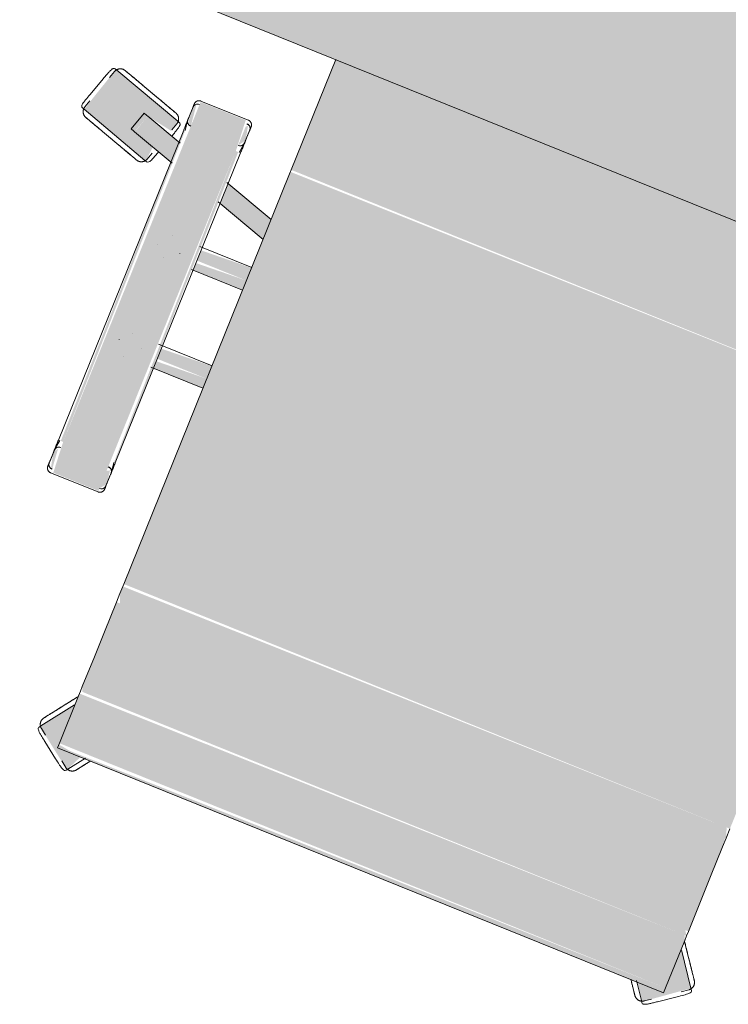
# Model space of a CAD drawing. Header units: millimetres. Extents: x -526411 to -400573, y 47353 to 130199.
# Tile 125 of 256: x -481827 to -481386, y 77448 to 78060. Entities that reach past the tile are written whole.
import ezdxf

# ---------------------------------------------------------------- set-up
doc = ezdxf.new("R2010")
doc.units = ezdxf.units.MM
doc.layers.add('I-FURN', color=30, linetype='Continuous', lineweight=18)

# ---------------------------------------------------------------- blocks, each defined once
blk = doc.blocks.new('80_KA_CE4_coupe werkplek 4P - 4 wp-2816206-3e Verdieping - Percelen telling LI')
at = {"layer": 'I-FURN'}
blk.add_hatch(color=122, dxfattribs=at).paths.add_polyline_path([(3402.58, -1702.36), (3402.58, -902.36), (1752.58, -902.36), (1752.58, -1702.36), (3321.77, -1702.36)], flags=0)
blk.add_line((1752.58, -1702.36), (3402.58, -1702.36), dxfattribs=at)
blk = doc.blocks.new('82_3B_bureaustoel - directie vierkant - 82_3B_bureaustoel - directie vierkant-V19-3e Verdieping - Percelen telling LI')
at = {"layer": 'I-FURN'}
for points in [[(203.2, 106.04), (203.2, 180), (-203.2, 180), (-203.2, 106.04), (-103.37, 106.04)], [(-239.51, 104), (-241, 124.06), (-271.26, 124.06), (-271.26, 104)], [(203.2, 103.38), (203.2, 106.04), (-203.2, 104.71), (-203.2, 103.38), (-102.3, 103.38)], [(-271.26, -104), (-273.51, 104), (-274.44, 102.72), (-272.85, -104), (-272.09, -104)], [(-239.51, -104), (-239.51, 104), (-271.26, 104), (-271.26, -104)], [(-236.34, -104), (-237.93, 104), (-239.51, 104), (-237.27, -104), (-236.45, -104)], [(203.2, -171.84), (203.2, 103.38), (-203.2, 103.38), (-203.2, -171.84), (202.56, -171.84)], [(-203.2, 34.13), (-203.2, 40.26), (-236.34, 38.62), (-236.34, 34.13), (-208.11, 34.13)], [(-203.2, 31.75), (-203.2, 34.13), (-236.34, 34.13), (-236.34, 31.75), (-207.15, 31.75)], [(-203.2, 25.62), (-203.2, 31.75), (-236.34, 30.11), (-236.34, 25.62), (-204.67, 25.62)], [(-203.2, -31.75), (-203.2, -25.62), (-236.34, -27.34), (-236.34, -31.75), (-214.43, -31.75)], [(-203.2, -34.13), (-203.2, -31.75), (-236.34, -31.75), (-236.34, -34.13), (-213.47, -34.13)], [(-203.2, -40.26), (-203.2, -34.13), (-236.34, -35.77), (-236.34, -40.26), (-210.99, -40.26)], [(-239.51, -124.06), (-239.51, -104), (-271.26, -104), (-269.77, -124.06), (-257.76, -124.06)], [(203.2, -178.18), (201.02, -171.84), (-203.2, -173.43), (-203.2, -178.18), (200.88, -178.18)], [(203.2, -183.93), (202.49, -178.18), (-203.2, -178.18), (-200.88, -183.93), (200.51, -183.93)], [(203.2, -203.86), (203.2, -183.93), (-203.2, -183.93), (-203.2, -203.86), (196.43, -203.86)], [(203.2, -220.63), (203.2, -203.86), (-203.2, -203.86), (-203.2, -220.63), (197.75, -220.63)], [(203.2, -240.7), (203.2, -220.63), (-203.2, -220.63), (-203.2, -240.7), (201.99, -240.7)], [(203.2, -243.71), (201.03, -240.7), (-203.2, -240.7), (-201.99, -243.71), (203.14, -243.71)], [(203.2, -246.88), (201.92, -243.71), (-203.2, -245.33), (-203.2, -246.88), (39.21, -246.88)], [(203.2, -278.66), (203.2, -246.88), (-203.2, -246.88), (-203.2, -278.66), (52.05, -278.66)], [(-192.68, -292.2), (-187.87, -281.78), (-203.2, -279.49), (-203.4, -252.95), (-218.36, -273.54), (-193.05, -291.93)], [(192.68, -292.2), (217.92, -272.94), (203.2, -253.16), (201.75, -281.78), (185.11, -281.78), (192.24, -291.6)], [(203.2, -281.78), (203.2, -278.66), (-203.2, -280.69), (-201.94, -281.78), (202.67, -281.78)]]:
    blk.add_hatch(color=122, dxfattribs=at).paths.add_polyline_path(points, flags=0)
h = blk.add_hatch(color=122, dxfattribs=at)
h.paths.add_polyline_path([(-289.02, 77.22), (-288.28, 86.99), (-301.93, 92.89), (-298.44, 103.65), (-281.45, 100.53), (-279.92, 107.64), (-327.63, 123.15), (-336.73, 92.72), (-289.73, 77.45)], flags=0)
h.paths.add_polyline_path([(-303.02, 91.78), (-305.1, 92.45), (-303.01, 91.82)], flags=0)
h = blk.add_hatch(color=122, dxfattribs=at)
h.paths.add_polyline_path([(-239.51, 107.78), (-236.34, 112.52), (-238.42, 121.35), (-239.51, 120.38), (-239.51, 110.35)], flags=0)
h.paths.add_polyline_path([(-271.26, 107.82), (-272.93, 120.82), (-274.44, 119.44), (-273.72, 110.07), (-271.56, 108.09)], flags=0)
h = blk.add_hatch(color=122, dxfattribs=at)
h.paths.add_polyline_path([(-203.2, 59.35), (-203.2, 72.7), (-236.34, 83.47), (-236.34, 70.11), (-220.58, 64.99)], flags=0)
h.paths.add_polyline_path([(-274.44, 82.49), (-274.44, 95.85), (-298.44, 103.65), (-302.18, 91.51), (-278.08, 83.68)], flags=0)
h = blk.add_hatch(color=122, dxfattribs=at)
h.paths.add_polyline_path([(-239.51, -122.36), (-236.34, -118.21), (-237.57, -109.56), (-239.51, -110.35), (-239.51, -120.38)], flags=0)
h.paths.add_polyline_path([(-271.26, -122.36), (-272.62, -109.06), (-274.44, -112.52), (-272.36, -121.35)], flags=0)
for p, q in [((-203.2, 106.04), (-203.2, 180)), ((-328.24, 123.34), (-326.92, 122.92)), ((-326.92, 122.92), (-279.92, 107.64)), ((-239.51, 124.72), (-271.26, 124.72)), ((-327.99, 121.59), (-329.46, 117.06)), ((-274.44, 119.44), (-274.44, 110.74)), ((-236.34, 110.7), (-236.34, 119.44)), ((-332.79, 114.81), (-336.71, 102.73)), ((-332.79, 114.81), (-336.71, 102.73)), ((-274.44, 111.4), (-274.44, 110.74)), ((-274.41, 110.32), (-273.43, 104)), ((-237.34, 104), (-236.37, 110.29)), ((-236.34, 110.7), (-236.34, 111.36)), ((-301.17, 104.53), (-305.1, 92.46)), ((-301.17, 104.53), (-299.1, 103.86)), ((-281.31, 101.42), (-279.84, 105.95)), ((-279.92, 107.64), (-278.6, 107.21)), ((-203.2, 103.38), (-203.2, 106.04)), ((-335.35, 98.95), (-336.82, 94.42)), ((-299.1, 103.86), (-298.44, 103.65)), ((-298.44, 103.65), (-273.48, 95.54)), ((-274.44, 104), (-274.44, -104)), ((-236.34, -104), (-236.34, 104)), ((-203.2, -171.84), (-203.2, 103.38)), ((-336.73, 92.72), (-338.05, 93.15)), ((-289.73, 77.45), (-336.73, 92.72)), ((-303.02, 91.78), (-305.1, 92.45)), ((-302.36, 91.57), (-303.02, 91.78)), ((-273.44, 82.17), (-302.36, 91.57)), ((-288.67, 78.77), (-287.2, 83.3)), ((-237.27, 83.77), (-203.2, 72.7)), ((-288.41, 77.02), (-289.73, 77.45)), ((-203.2, 59.35), (-237.93, 70.63)), ((-256.56, 40.48), (-256.51, 40.48)), ((-203.2, 40.48), (-237.93, 40.48)), ((-262.93, 31.77), (-262.93, 31.75)), ((-247.85, 31.77), (-247.85, 31.81)), ((-256.52, 25.4), (-256.56, 25.4)), ((-237.52, 25.4), (-203.2, 25.4)), ((-256.56, -25.4), (-256.51, -25.4)), ((-203.2, -25.4), (-239, -25.4)), ((-262.93, -31.77), (-262.93, -31.81)), ((-247.85, -31.77), (-247.85, -31.75)), ((-256.52, -40.48), (-256.56, -40.48)), ((-238.16, -40.48), (-203.2, -40.48)), ((-273.43, -104), (-274.41, -110.32)), ((-236.37, -110.29), (-237.34, -104)), ((-274.44, -110.74), (-274.44, -119.44)), ((-274.44, -110.74), (-274.44, -111.4)), ((-236.34, -119.44), (-236.34, -110.7)), ((-236.34, -111.36), (-236.34, -110.7)), ((-271.26, -124.72), (-239.51, -124.72)), ((-203.2, -178.18), (-203.2, -171.84)), ((203.2, -171.84), (203.2, -178.18)), ((-203.2, -183.93), (-203.2, -178.18)), ((203.2, -178.18), (203.2, -183.93)), ((-203.2, -203.86), (-203.2, -183.93)), ((203.2, -183.93), (203.2, -203.86)), ((-203.2, -220.63), (-203.2, -203.86)), ((203.2, -203.86), (203.2, -220.63)), ((-203.2, -240.7), (-203.2, -220.63)), ((203.2, -220.63), (203.2, -240.7)), ((-203.2, -243.71), (-203.2, -240.7)), ((-203.2, -246.88), (-203.2, -243.71)), ((203.2, -240.7), (203.2, -243.71)), ((203.2, -243.71), (203.2, -246.88)), ((-203.2, -278.66), (-203.2, -246.88)), ((203.2, -246.88), (203.2, -278.66)), ((-217.92, -272.94), (-203.4, -252.95)), ((203.4, -252.95), (217.92, -272.94)), ((-218.74, -274.06), (-217.92, -272.94)), ((-217, -274.36), (-213.14, -277.16)), ((213.14, -277.16), (217, -274.36)), ((217.92, -272.94), (218.74, -274.06)), ((-212.02, -281.02), (-201.75, -288.49)), ((-212.02, -281.02), (-201.75, -288.49)), ((-203.2, -281.84), (-203.2, -278.66)), ((-184.68, -281.2), (-192.24, -291.6)), ((192.24, -291.6), (184.67, -281.18)), ((201.75, -288.49), (212.02, -281.02)), ((201.75, -288.49), (212.02, -281.02)), ((203.2, -278.66), (203.2, -281.84)), ((-203.2, -281.84), (203.2, -281.84)), ((-197.73, -288.36), (-193.88, -291.16)), ((-192.24, -291.6), (-193.05, -292.72)), ((193.05, -292.72), (192.24, -291.6)), ((193.88, -291.16), (197.73, -288.36))]:
    blk.add_line(p, q, dxfattribs=at)
at = {"layer": 'I-FURN', "flags": 128}
for points in [[(-327.99, 121.59), (-327.93, 121.77), (-327.86, 121.95), (-327.78, 122.12), (-327.7, 122.3), (-327.61, 122.46), (-327.51, 122.63), (-327.41, 122.79), (-327.3, 122.94), (-327.18, 123.09), (-327.06, 123.24), (-326.93, 123.38), (-326.8, 123.52), (-326.66, 123.65), (-326.52, 123.77), (-326.37, 123.89), (-326.21, 124.01), (-326.06, 124.11), (-325.89, 124.21), (-325.73, 124.31), (-325.56, 124.4), (-325.39, 124.48), (-325.21, 124.55), (-325.03, 124.62), (-324.85, 124.68), (-324.67, 124.73), (-324.48, 124.77), (-324.3, 124.81), (-324.11, 124.84), (-323.92, 124.86), (-323.73, 124.88), (-323.54, 124.88), (-323.35, 124.88), (-323.16, 124.87), (-322.97, 124.86), (-322.78, 124.83), (-322.59, 124.8), (-322.4, 124.77), (-322.22, 124.72), (-322.04, 124.67), (-321.99, 124.65)], [(-302.44, 118.3), (-303.22, 118.55), (-304, 118.81), (-304.78, 119.06), (-305.56, 119.31), (-306.33, 119.56), (-307.09, 119.81), (-307.84, 120.05), (-308.59, 120.3), (-309.33, 120.54), (-310.05, 120.77), (-310.77, 121), (-311.47, 121.23), (-312.15, 121.46), (-312.82, 121.67), (-313.48, 121.89), (-314.11, 122.09), (-314.73, 122.29), (-315.33, 122.49), (-315.91, 122.68), (-316.46, 122.86), (-317, 123.03), (-317.51, 123.19), (-317.99, 123.35), (-318.45, 123.5), (-318.89, 123.64), (-319.3, 123.78), (-319.68, 123.9), (-320.04, 124.02), (-320.36, 124.12), (-320.66, 124.22), (-320.93, 124.31), (-321.17, 124.38), (-321.38, 124.45), (-321.56, 124.51), (-321.7, 124.56), (-321.82, 124.6), (-321.91, 124.62), (-321.96, 124.64), (-321.99, 124.65)], [(-321.99, 124.65), (-321.97, 124.65), (-321.93, 124.63), (-321.85, 124.6), (-321.74, 124.57), (-321.6, 124.52), (-321.43, 124.47), (-321.23, 124.4), (-321, 124.33), (-320.74, 124.24), (-320.45, 124.15), (-320.13, 124.05), (-319.78, 123.93), (-319.4, 123.81), (-319, 123.68), (-318.57, 123.54), (-318.12, 123.39), (-317.64, 123.24), (-317.14, 123.07), (-316.61, 122.9), (-316.06, 122.72), (-315.49, 122.54), (-314.9, 122.35), (-314.28, 122.15), (-313.65, 121.94), (-313, 121.73), (-312.34, 121.51), (-311.65, 121.29), (-310.96, 121.07), (-310.25, 120.84), (-309.52, 120.6), (-308.79, 120.36), (-308.05, 120.12), (-307.29, 119.88), (-306.53, 119.63), (-305.76, 119.38), (-304.99, 119.13), (-304.21, 118.88), (-303.43, 118.62), (-302.65, 118.37), (-302.44, 118.3)], [(-274.44, 121.54), (-274.44, 121.67), (-274.43, 121.8), (-274.42, 121.92), (-274.4, 122.05), (-274.38, 122.17), (-274.35, 122.3), (-274.32, 122.42), (-274.28, 122.54), (-274.24, 122.66), (-274.19, 122.78), (-274.14, 122.9), (-274.08, 123.01), (-274.02, 123.12), (-273.95, 123.23), (-273.88, 123.34), (-273.81, 123.44), (-273.73, 123.54), (-273.65, 123.64), (-273.57, 123.73), (-273.48, 123.82), (-273.38, 123.91), (-273.29, 123.99), (-273.19, 124.07), (-273.08, 124.14), (-272.98, 124.22), (-272.87, 124.28), (-272.76, 124.34), (-272.65, 124.4), (-272.53, 124.45), (-272.41, 124.5), (-272.3, 124.55), (-272.17, 124.59), (-272.05, 124.62), (-271.93, 124.65), (-271.8, 124.67), (-271.68, 124.69), (-271.55, 124.71), (-271.43, 124.71), (-271.3, 124.72), (-271.26, 124.72)], [(-239.51, 124.72), (-239.39, 124.72), (-239.26, 124.71), (-239.13, 124.7), (-239.01, 124.68), (-238.88, 124.66), (-238.76, 124.63), (-238.64, 124.6), (-238.52, 124.56), (-238.4, 124.52), (-238.28, 124.47), (-238.16, 124.42), (-238.05, 124.36), (-237.94, 124.3), (-237.83, 124.23), (-237.72, 124.16), (-237.62, 124.09), (-237.52, 124.01), (-237.42, 123.93), (-237.33, 123.85), (-237.24, 123.76), (-237.15, 123.66), (-237.07, 123.57), (-236.99, 123.47), (-236.91, 123.36), (-236.84, 123.26), (-236.78, 123.15), (-236.71, 123.04), (-236.66, 122.93), (-236.6, 122.81), (-236.55, 122.69), (-236.51, 122.58), (-236.47, 122.45), (-236.44, 122.33), (-236.41, 122.21), (-236.39, 122.08), (-236.37, 121.96), (-236.35, 121.83), (-236.34, 121.71), (-236.34, 121.58), (-236.34, 121.54)], [(-302.44, 118.3), (-301.66, 118.05), (-300.88, 117.79), (-300.1, 117.54), (-299.33, 117.29), (-298.56, 117.04), (-297.8, 116.79), (-297.04, 116.54), (-296.29, 116.3), (-295.56, 116.06), (-294.83, 115.83), (-294.12, 115.59), (-293.42, 115.37), (-292.73, 115.14), (-292.06, 114.93), (-291.41, 114.71), (-290.77, 114.51), (-290.15, 114.31), (-289.55, 114.11), (-288.98, 113.92), (-288.42, 113.74), (-287.89, 113.57), (-287.38, 113.41), (-286.89, 113.25), (-286.43, 113.1), (-286, 112.96), (-285.59, 112.82), (-285.2, 112.7), (-284.85, 112.58), (-284.52, 112.48), (-284.22, 112.38), (-283.96, 112.29), (-283.72, 112.22), (-283.51, 112.15), (-283.33, 112.09), (-283.18, 112.04), (-283.06, 112), (-282.98, 111.98), (-282.92, 111.96), (-282.9, 111.95)], [(-282.9, 111.95), (-282.91, 111.95), (-282.96, 111.97), (-283.04, 111.99), (-283.15, 112.03), (-283.29, 112.08), (-283.46, 112.13), (-283.66, 112.2), (-283.89, 112.27), (-284.15, 112.36), (-284.44, 112.45), (-284.76, 112.55), (-285.11, 112.67), (-285.48, 112.79), (-285.88, 112.92), (-286.31, 113.06), (-286.76, 113.21), (-287.24, 113.36), (-287.75, 113.53), (-288.27, 113.7), (-288.82, 113.88), (-289.4, 114.06), (-289.99, 114.25), (-290.6, 114.45), (-291.23, 114.66), (-291.88, 114.87), (-292.55, 115.08), (-293.23, 115.31), (-293.93, 115.53), (-294.64, 115.76), (-295.36, 116), (-296.09, 116.24), (-296.84, 116.48), (-297.59, 116.72), (-298.35, 116.97), (-299.12, 117.22), (-299.89, 117.47), (-300.67, 117.72), (-301.45, 117.98), (-302.23, 118.23), (-302.44, 118.3)], [(-274.44, 120.11), (-274.44, 120.37), (-274.44, 120.61), (-274.44, 120.83), (-274.44, 121.01), (-274.44, 121.17), (-274.44, 121.3), (-274.44, 121.4), (-274.44, 121.48), (-274.44, 121.52), (-274.44, 121.54)], [(-274.44, 121.54), (-274.44, 121.53), (-274.44, 121.49), (-274.44, 121.42), (-274.44, 121.32), (-274.44, 121.19), (-274.44, 121.04), (-274.44, 120.86), (-274.44, 120.65), (-274.44, 120.42), (-274.44, 120.16), (-274.44, 119.87), (-274.44, 119.56), (-274.44, 119.23), (-274.44, 118.86), (-274.44, 118.48), (-274.44, 118.07), (-274.44, 117.64), (-274.44, 117.19), (-274.44, 116.72), (-274.44, 116.22), (-274.44, 115.71), (-274.44, 115.18), (-274.44, 114.63), (-274.44, 114.06), (-274.44, 113.48), (-274.44, 112.88), (-274.44, 112.27), (-274.44, 111.64), (-274.44, 111.01), (-274.44, 110.36), (-274.44, 109.7), (-274.44, 109.03), (-274.44, 108.36), (-274.44, 107.67), (-274.44, 106.98), (-274.44, 106.29), (-274.44, 105.59), (-274.44, 104.89), (-274.44, 104.19), (-274.44, 104)], [(-236.34, 104), (-236.34, 104.7), (-236.34, 105.4), (-236.34, 106.1), (-236.34, 106.8), (-236.34, 107.49), (-236.34, 108.17), (-236.34, 108.85), (-236.34, 109.52), (-236.34, 110.18), (-236.34, 110.83), (-236.34, 111.47), (-236.34, 112.1), (-236.34, 112.72), (-236.34, 113.32), (-236.34, 113.91), (-236.34, 114.48), (-236.34, 115.03), (-236.34, 115.57), (-236.34, 116.09), (-236.34, 116.59), (-236.34, 117.06), (-236.34, 117.52), (-236.34, 117.96), (-236.34, 118.37), (-236.34, 118.76), (-236.34, 119.13), (-236.34, 119.47), (-236.34, 119.79), (-236.34, 120.08), (-236.34, 120.35), (-236.34, 120.59), (-236.34, 120.81), (-236.34, 121), (-236.34, 121.16), (-236.34, 121.29), (-236.34, 121.39), (-236.34, 121.47), (-236.34, 121.52), (-236.34, 121.54)], [(-236.34, 121.54), (-236.34, 121.53), (-236.34, 121.49), (-236.34, 121.42), (-236.34, 121.32), (-236.34, 121.19), (-236.34, 121.04), (-236.34, 120.86), (-236.34, 120.65), (-236.34, 120.42), (-236.34, 120.16), (-236.34, 120.11)], [(-282.9, 111.95), (-282.72, 111.89), (-282.54, 111.82), (-282.36, 111.74), (-282.19, 111.66), (-282.03, 111.57), (-281.86, 111.47), (-281.7, 111.37), (-281.55, 111.26), (-281.4, 111.14), (-281.25, 111.02), (-281.11, 110.89), (-280.97, 110.76), (-280.84, 110.62), (-280.72, 110.48), (-280.6, 110.33), (-280.48, 110.17), (-280.38, 110.02), (-280.28, 109.85), (-280.18, 109.69), (-280.09, 109.52), (-280.01, 109.35), (-279.94, 109.17), (-279.87, 108.99), (-279.81, 108.81), (-279.76, 108.63), (-279.72, 108.44), (-279.68, 108.26), (-279.65, 108.07), (-279.63, 107.88), (-279.61, 107.69), (-279.61, 107.5), (-279.61, 107.31), (-279.62, 107.12), (-279.63, 106.93), (-279.65, 106.74), (-279.69, 106.55), (-279.72, 106.36), (-279.77, 106.18), (-279.82, 106), (-279.84, 105.95)], [(-333.76, 88.42), (-333.94, 88.48), (-334.12, 88.55), (-334.29, 88.62), (-334.46, 88.71), (-334.63, 88.8), (-334.8, 88.9), (-334.96, 89), (-335.11, 89.11), (-335.26, 89.22), (-335.41, 89.35), (-335.55, 89.47), (-335.69, 89.61), (-335.82, 89.75), (-335.94, 89.89), (-336.06, 90.04), (-336.18, 90.19), (-336.28, 90.35), (-336.38, 90.51), (-336.48, 90.68), (-336.56, 90.84), (-336.65, 91.02), (-336.72, 91.19), (-336.79, 91.37), (-336.84, 91.55), (-336.9, 91.74), (-336.94, 91.92), (-336.98, 92.11), (-337.01, 92.3), (-337.03, 92.49), (-337.04, 92.68), (-337.05, 92.87), (-337.05, 93.06), (-337.04, 93.25), (-337.03, 93.44), (-337, 93.63), (-336.97, 93.81), (-336.93, 94), (-336.89, 94.18), (-336.83, 94.37), (-336.82, 94.42)], [(-333.76, 88.42), (-333.75, 88.41), (-333.7, 88.4), (-333.62, 88.37), (-333.51, 88.33), (-333.37, 88.29), (-333.2, 88.23), (-333, 88.17), (-332.77, 88.09), (-332.51, 88.01), (-332.22, 87.91), (-331.9, 87.81), (-331.55, 87.7), (-331.18, 87.58), (-330.78, 87.45), (-330.35, 87.31), (-329.89, 87.16), (-329.41, 87), (-328.91, 86.84), (-328.38, 86.67), (-327.83, 86.49), (-327.26, 86.3), (-326.67, 86.11), (-326.06, 85.91), (-325.43, 85.71), (-324.78, 85.5), (-324.11, 85.28), (-323.43, 85.06), (-322.73, 84.83), (-322.02, 84.6), (-321.3, 84.37), (-320.56, 84.13), (-319.82, 83.89), (-319.07, 83.64), (-318.31, 83.39), (-317.54, 83.14), (-316.77, 82.89), (-315.99, 82.64), (-315.21, 82.39), (-314.43, 82.13), (-314.22, 82.06)], [(-314.22, 82.06), (-315, 82.32), (-315.78, 82.57), (-316.56, 82.82), (-317.33, 83.08), (-318.1, 83.33), (-318.86, 83.57), (-319.62, 83.82), (-320.36, 84.06), (-321.1, 84.3), (-321.83, 84.54), (-322.54, 84.77), (-323.24, 85), (-323.93, 85.22), (-324.6, 85.44), (-325.25, 85.65), (-325.89, 85.86), (-326.51, 86.06), (-327.1, 86.25), (-327.68, 86.44), (-328.24, 86.62), (-328.77, 86.79), (-329.28, 86.96), (-329.77, 87.12), (-330.23, 87.27), (-330.66, 87.41), (-331.07, 87.54), (-331.45, 87.67), (-331.81, 87.78), (-332.14, 87.89), (-332.43, 87.98), (-332.7, 88.07), (-332.94, 88.15), (-333.15, 88.22), (-333.33, 88.27), (-333.48, 88.32), (-333.59, 88.36), (-333.68, 88.39), (-333.74, 88.41), (-333.76, 88.41)], [(-314.22, 82.06), (-313.43, 81.81), (-312.65, 81.56), (-311.88, 81.3), (-311.1, 81.05), (-310.33, 80.8), (-309.57, 80.55), (-308.81, 80.31), (-308.07, 80.07), (-307.33, 79.83), (-306.6, 79.59), (-305.89, 79.36), (-305.19, 79.13), (-304.5, 78.91), (-303.83, 78.69), (-303.18, 78.48), (-302.54, 78.27), (-301.93, 78.07), (-301.33, 77.88), (-300.75, 77.69), (-300.19, 77.51), (-299.66, 77.34), (-299.15, 77.17), (-298.67, 77.01), (-298.2, 76.86), (-297.77, 76.72), (-297.36, 76.59), (-296.98, 76.46), (-296.62, 76.35), (-296.3, 76.24), (-296, 76.15), (-295.73, 76.06), (-295.49, 75.98), (-295.28, 75.91), (-295.1, 75.85), (-294.95, 75.81), (-294.84, 75.77), (-294.75, 75.74), (-294.7, 75.72), (-294.67, 75.71)], [(-294.67, 75.71), (-294.69, 75.72), (-294.73, 75.73), (-294.81, 75.76), (-294.92, 75.79), (-295.06, 75.84), (-295.23, 75.9), (-295.43, 75.96), (-295.66, 76.04), (-295.92, 76.12), (-296.21, 76.22), (-296.53, 76.32), (-296.88, 76.43), (-297.25, 76.55), (-297.66, 76.68), (-298.08, 76.82), (-298.54, 76.97), (-299.02, 77.13), (-299.52, 77.29), (-300.05, 77.46), (-300.6, 77.64), (-301.17, 77.83), (-301.76, 78.02), (-302.37, 78.22), (-303.01, 78.42), (-303.66, 78.63), (-304.32, 78.85), (-305, 79.07), (-305.7, 79.3), (-306.41, 79.53), (-307.13, 79.76), (-307.87, 80), (-308.61, 80.24), (-309.37, 80.49), (-310.13, 80.74), (-310.89, 80.99), (-311.67, 81.24), (-312.44, 81.49), (-313.22, 81.74), (-314, 82), (-314.22, 82.06)], [(-288.67, 78.77), (-288.73, 78.59), (-288.8, 78.41), (-288.88, 78.24), (-288.96, 78.07), (-289.05, 77.9), (-289.15, 77.74), (-289.25, 77.58), (-289.36, 77.42), (-289.48, 77.27), (-289.6, 77.12), (-289.73, 76.98), (-289.86, 76.85), (-290, 76.72), (-290.14, 76.59), (-290.29, 76.47), (-290.44, 76.36), (-290.6, 76.25), (-290.76, 76.15), (-290.93, 76.06), (-291.1, 75.97), (-291.27, 75.89), (-291.45, 75.81), (-291.63, 75.75), (-291.81, 75.69), (-291.99, 75.64), (-292.17, 75.59), (-292.36, 75.55), (-292.55, 75.53), (-292.74, 75.5), (-292.93, 75.49), (-293.12, 75.48), (-293.31, 75.48), (-293.5, 75.49), (-293.69, 75.51), (-293.88, 75.53), (-294.07, 75.56), (-294.25, 75.6), (-294.44, 75.64), (-294.62, 75.7), (-294.67, 75.71)], [(-274.44, -104), (-274.44, -104.7), (-274.44, -105.4), (-274.44, -106.1), (-274.44, -106.8), (-274.44, -107.49), (-274.44, -108.17), (-274.44, -108.85), (-274.44, -109.52), (-274.44, -110.18), (-274.44, -110.83), (-274.44, -111.47), (-274.44, -112.1), (-274.44, -112.72), (-274.44, -113.32), (-274.44, -113.91), (-274.44, -114.48), (-274.44, -115.03), (-274.44, -115.57), (-274.44, -116.09), (-274.44, -116.59), (-274.44, -117.06), (-274.44, -117.52), (-274.44, -117.96), (-274.44, -118.37), (-274.44, -118.76), (-274.44, -119.13), (-274.44, -119.47), (-274.44, -119.79), (-274.44, -120.08), (-274.44, -120.35), (-274.44, -120.59), (-274.44, -120.81), (-274.44, -121), (-274.44, -121.16), (-274.44, -121.29), (-274.44, -121.39), (-274.44, -121.47), (-274.44, -121.52), (-274.44, -121.54)], [(-236.34, -121.54), (-236.34, -121.53), (-236.34, -121.49), (-236.34, -121.42), (-236.34, -121.32), (-236.34, -121.19), (-236.34, -121.04), (-236.34, -120.86), (-236.34, -120.65), (-236.34, -120.42), (-236.34, -120.16), (-236.34, -119.87), (-236.34, -119.56), (-236.34, -119.23), (-236.34, -118.86), (-236.34, -118.48), (-236.34, -118.07), (-236.34, -117.64), (-236.34, -117.19), (-236.34, -116.72), (-236.34, -116.22), (-236.34, -115.71), (-236.34, -115.18), (-236.34, -114.63), (-236.34, -114.06), (-236.34, -113.48), (-236.34, -112.88), (-236.34, -112.27), (-236.34, -111.64), (-236.34, -111.01), (-236.34, -110.36), (-236.34, -109.7), (-236.34, -109.03), (-236.34, -108.36), (-236.34, -107.67), (-236.34, -106.98), (-236.34, -106.29), (-236.34, -105.59), (-236.34, -104.89), (-236.34, -104.19), (-236.34, -104)], [(-274.44, -121.54), (-274.44, -121.53), (-274.44, -121.49), (-274.44, -121.42), (-274.44, -121.32), (-274.44, -121.19), (-274.44, -121.04), (-274.44, -120.86), (-274.44, -120.65), (-274.44, -120.42), (-274.44, -120.16), (-274.44, -120.11)], [(-271.26, -124.72), (-271.39, -124.72), (-271.52, -124.71), (-271.64, -124.7), (-271.77, -124.68), (-271.89, -124.66), (-272.02, -124.63), (-272.14, -124.6), (-272.26, -124.56), (-272.38, -124.52), (-272.5, -124.47), (-272.62, -124.42), (-272.73, -124.36), (-272.84, -124.3), (-272.95, -124.23), (-273.06, -124.16), (-273.16, -124.09), (-273.26, -124.01), (-273.36, -123.93), (-273.45, -123.85), (-273.54, -123.76), (-273.63, -123.66), (-273.71, -123.57), (-273.79, -123.47), (-273.86, -123.36), (-273.94, -123.26), (-274, -123.15), (-274.06, -123.04), (-274.12, -122.93), (-274.17, -122.81), (-274.22, -122.69), (-274.27, -122.58), (-274.31, -122.45), (-274.34, -122.33), (-274.37, -122.21), (-274.39, -122.08), (-274.41, -121.96), (-274.43, -121.83), (-274.43, -121.71), (-274.44, -121.58), (-274.44, -121.54)], [(-236.34, -121.54), (-236.34, -121.67), (-236.35, -121.8), (-236.36, -121.92), (-236.38, -122.05), (-236.4, -122.17), (-236.43, -122.3), (-236.46, -122.42), (-236.5, -122.54), (-236.54, -122.66), (-236.59, -122.78), (-236.64, -122.9), (-236.7, -123.01), (-236.76, -123.12), (-236.82, -123.23), (-236.89, -123.34), (-236.97, -123.44), (-237.05, -123.54), (-237.13, -123.64), (-237.21, -123.73), (-237.3, -123.82), (-237.39, -123.91), (-237.49, -123.99), (-237.59, -124.07), (-237.69, -124.14), (-237.8, -124.22), (-237.91, -124.28), (-238.02, -124.34), (-238.13, -124.4), (-238.25, -124.45), (-238.36, -124.5), (-238.48, -124.55), (-238.6, -124.59), (-238.73, -124.62), (-238.85, -124.65), (-238.97, -124.67), (-239.1, -124.69), (-239.23, -124.71), (-239.35, -124.71), (-239.48, -124.72), (-239.51, -124.72)], [(-236.34, -120.11), (-236.34, -120.37), (-236.34, -120.61), (-236.34, -120.83), (-236.34, -121.01), (-236.34, -121.17), (-236.34, -121.3), (-236.34, -121.4), (-236.34, -121.48), (-236.34, -121.52), (-236.34, -121.54)], [(-205.97, -251.08), (-206.45, -251.75), (-206.93, -252.41), (-207.42, -253.07), (-207.89, -253.73), (-208.37, -254.39), (-208.84, -255.04), (-209.31, -255.68), (-209.77, -256.31), (-210.23, -256.94), (-210.67, -257.56), (-211.11, -258.17), (-211.55, -258.76), (-211.97, -259.34), (-212.39, -259.91), (-212.79, -260.47), (-213.18, -261.01), (-213.57, -261.54), (-213.93, -262.05), (-214.29, -262.54), (-214.64, -263.01), (-214.96, -263.46), (-215.28, -263.9), (-215.58, -264.31), (-215.87, -264.7), (-216.13, -265.07), (-216.39, -265.42), (-216.62, -265.75), (-216.84, -266.05), (-217.04, -266.33), (-217.23, -266.58), (-217.39, -266.81), (-217.54, -267.01), (-217.67, -267.19), (-217.78, -267.34), (-217.87, -267.47), (-217.95, -267.57), (-218, -267.64), (-218.03, -267.69), (-218.05, -267.71)], [(-218.05, -267.71), (-218.04, -267.7), (-218.01, -267.66), (-217.96, -267.59), (-217.9, -267.5), (-217.81, -267.38), (-217.7, -267.23), (-217.58, -267.06), (-217.44, -266.87), (-217.28, -266.64), (-217.1, -266.4), (-216.9, -266.13), (-216.68, -265.83), (-216.45, -265.51), (-216.2, -265.17), (-215.94, -264.81), (-215.66, -264.42), (-215.36, -264.01), (-215.05, -263.58), (-214.73, -263.13), (-214.39, -262.67), (-214.03, -262.18), (-213.67, -261.68), (-213.29, -261.16), (-212.9, -260.62), (-212.5, -260.07), (-212.08, -259.5), (-211.66, -258.92), (-211.23, -258.33), (-210.79, -257.72), (-210.35, -257.11), (-209.89, -256.48), (-209.43, -255.85), (-208.97, -255.21), (-208.5, -254.56), (-208.02, -253.91), (-207.55, -253.25), (-207.06, -252.59), (-206.58, -251.93), (-206.1, -251.26), (-205.97, -251.08)], [(-203.44, -247.6), (-203.92, -248.26), (-204.39, -248.91), (-204.87, -249.58), (-205.36, -250.24), (-205.84, -250.9), (-205.97, -251.08)], [(-205.97, -251.08), (-205.49, -250.42), (-205, -249.75), (-204.52, -249.09), (-204.05, -248.43), (-203.57, -247.78)], [(203.44, -247.6), (203.92, -248.26), (204.39, -248.91), (204.87, -249.58), (205.36, -250.24), (205.84, -250.9), (205.97, -251.08)], [(205.97, -251.08), (205.49, -250.42), (205, -249.75), (204.52, -249.09), (204.05, -248.43), (203.57, -247.78)], [(205.97, -251.08), (206.45, -251.75), (206.93, -252.41), (207.42, -253.07), (207.89, -253.73), (208.37, -254.39), (208.84, -255.04), (209.31, -255.68), (209.77, -256.31), (210.23, -256.94), (210.67, -257.56), (211.11, -258.17), (211.55, -258.76), (211.97, -259.34), (212.39, -259.91), (212.79, -260.47), (213.18, -261.01), (213.57, -261.54), (213.93, -262.05), (214.29, -262.54), (214.64, -263.01), (214.96, -263.46), (215.28, -263.9), (215.58, -264.31), (215.87, -264.7), (216.13, -265.07), (216.39, -265.42), (216.62, -265.75), (216.84, -266.05), (217.04, -266.33), (217.23, -266.58), (217.39, -266.81), (217.54, -267.01), (217.67, -267.19), (217.78, -267.34), (217.87, -267.47), (217.95, -267.57), (218, -267.64), (218.03, -267.69), (218.05, -267.71)], [(218.05, -267.71), (218.04, -267.7), (218.01, -267.66), (217.96, -267.59), (217.9, -267.5), (217.81, -267.38), (217.7, -267.23), (217.58, -267.06), (217.44, -266.87), (217.28, -266.64), (217.1, -266.4), (216.9, -266.13), (216.68, -265.83), (216.45, -265.51), (216.2, -265.17), (215.94, -264.81), (215.66, -264.42), (215.36, -264.01), (215.05, -263.58), (214.73, -263.13), (214.39, -262.67), (214.03, -262.18), (213.67, -261.68), (213.29, -261.16), (212.9, -260.62), (212.5, -260.07), (212.08, -259.5), (211.66, -258.92), (211.23, -258.33), (210.79, -257.72), (210.35, -257.11), (209.89, -256.48), (209.43, -255.85), (208.97, -255.21), (208.5, -254.56), (208.02, -253.91), (207.55, -253.25), (207.06, -252.59), (206.58, -251.93), (206.1, -251.26), (205.97, -251.08)], [(-217, -274.36), (-217.15, -274.25), (-217.29, -274.13), (-217.44, -274), (-217.57, -273.87), (-217.71, -273.73), (-217.83, -273.59), (-217.95, -273.44), (-218.07, -273.29), (-218.17, -273.13), (-218.28, -272.97), (-218.37, -272.8), (-218.46, -272.63), (-218.54, -272.46), (-218.62, -272.29), (-218.68, -272.11), (-218.74, -271.93), (-218.8, -271.74), (-218.84, -271.56), (-218.88, -271.37), (-218.91, -271.19), (-218.93, -271), (-218.95, -270.81), (-218.96, -270.62), (-218.96, -270.43), (-218.95, -270.24), (-218.94, -270.05), (-218.91, -269.86), (-218.88, -269.67), (-218.85, -269.48), (-218.8, -269.3), (-218.75, -269.11), (-218.69, -268.93), (-218.62, -268.75), (-218.55, -268.58), (-218.47, -268.41), (-218.38, -268.24), (-218.29, -268.07), (-218.19, -267.91), (-218.08, -267.75), (-218.05, -267.71)], [(218.05, -267.71), (218.16, -267.87), (218.26, -268.03), (218.36, -268.19), (218.45, -268.36), (218.53, -268.53), (218.6, -268.71), (218.67, -268.88), (218.73, -269.06), (218.79, -269.25), (218.84, -269.43), (218.87, -269.62), (218.91, -269.81), (218.93, -269.99), (218.95, -270.18), (218.96, -270.37), (218.96, -270.56), (218.95, -270.76), (218.94, -270.95), (218.92, -271.13), (218.89, -271.32), (218.85, -271.51), (218.81, -271.7), (218.76, -271.88), (218.7, -272.06), (218.63, -272.24), (218.56, -272.41), (218.48, -272.59), (218.39, -272.76), (218.3, -272.92), (218.2, -273.09), (218.1, -273.24), (217.98, -273.4), (217.86, -273.55), (217.74, -273.69), (217.61, -273.83), (217.47, -273.96), (217.33, -274.09), (217.19, -274.21), (217.04, -274.33), (217, -274.36)], [(-181.15, -281.74), (-181.56, -282.31), (-181.97, -282.87), (-182.36, -283.41), (-182.74, -283.93), (-183.11, -284.44), (-183.47, -284.93), (-183.81, -285.4), (-184.14, -285.86), (-184.46, -286.29), (-184.76, -286.71), (-185.04, -287.1), (-185.31, -287.47), (-185.56, -287.82), (-185.8, -288.14), (-186.02, -288.44), (-186.22, -288.72), (-186.41, -288.97), (-186.57, -289.2), (-186.72, -289.41), (-186.85, -289.58), (-186.96, -289.74), (-187.05, -289.86), (-187.12, -289.96), (-187.18, -290.04), (-187.21, -290.08), (-187.23, -290.1)], [(181.15, -281.74), (181.56, -282.31), (181.97, -282.87), (182.36, -283.41), (182.74, -283.93), (183.11, -284.44), (183.47, -284.93), (183.81, -285.4), (184.14, -285.86), (184.46, -286.29), (184.76, -286.71), (185.04, -287.1), (185.31, -287.47), (185.56, -287.82), (185.8, -288.14), (186.02, -288.44), (186.22, -288.72), (186.41, -288.97), (186.57, -289.2), (186.72, -289.41), (186.85, -289.58), (186.96, -289.74), (187.05, -289.86), (187.12, -289.96), (187.18, -290.04), (187.21, -290.08), (187.23, -290.1)], [(-187.23, -290.1), (-187.22, -290.09), (-187.19, -290.05), (-187.14, -289.98), (-187.07, -289.89), (-186.99, -289.77), (-186.88, -289.63), (-186.76, -289.46), (-186.61, -289.26), (-186.45, -289.04), (-186.27, -288.79), (-186.08, -288.52), (-185.86, -288.23), (-185.63, -287.91), (-185.38, -287.56), (-185.12, -287.2), (-184.84, -286.81), (-184.54, -286.41), (-184.23, -285.98), (-183.9, -285.53), (-183.56, -285.06), (-183.21, -284.58), (-182.84, -284.07), (-182.46, -283.55), (-182.07, -283.01), (-181.67, -282.46), (-181.26, -281.89)], [(187.23, -290.1), (187.22, -290.09), (187.19, -290.05), (187.14, -289.98), (187.07, -289.89), (186.99, -289.77), (186.88, -289.63), (186.76, -289.46), (186.61, -289.26), (186.45, -289.04), (186.27, -288.79), (186.08, -288.52), (185.86, -288.23), (185.63, -287.91), (185.38, -287.56), (185.12, -287.2), (184.84, -286.81), (184.54, -286.41), (184.23, -285.98), (183.9, -285.53), (183.56, -285.06), (183.21, -284.58), (182.84, -284.07), (182.46, -283.55), (182.07, -283.01), (181.67, -282.46), (181.26, -281.89)], [(-187.23, -290.1), (-187.34, -290.26), (-187.46, -290.4), (-187.59, -290.55), (-187.72, -290.68), (-187.86, -290.81), (-188, -290.94), (-188.15, -291.06), (-188.3, -291.17), (-188.46, -291.28), (-188.62, -291.38), (-188.79, -291.48), (-188.95, -291.57), (-189.13, -291.65), (-189.3, -291.72), (-189.48, -291.79), (-189.66, -291.85), (-189.84, -291.9), (-190.03, -291.95), (-190.21, -291.99), (-190.4, -292.02), (-190.59, -292.04), (-190.78, -292.06), (-190.97, -292.07), (-191.16, -292.07), (-191.35, -292.06), (-191.54, -292.04), (-191.73, -292.02), (-191.92, -291.99), (-192.11, -291.96), (-192.29, -291.91), (-192.48, -291.86), (-192.66, -291.8), (-192.83, -291.73), (-193.01, -291.66), (-193.18, -291.58), (-193.35, -291.49), (-193.52, -291.4), (-193.68, -291.3), (-193.84, -291.19), (-193.88, -291.16)], [(193.88, -291.16), (193.72, -291.27), (193.56, -291.37), (193.4, -291.47), (193.23, -291.55), (193.06, -291.64), (192.88, -291.71), (192.7, -291.78), (192.52, -291.84), (192.34, -291.9), (192.16, -291.94), (191.97, -291.98), (191.78, -292.02), (191.59, -292.04), (191.4, -292.06), (191.21, -292.07), (191.02, -292.07), (190.83, -292.06), (190.64, -292.05), (190.45, -292.03), (190.27, -292), (190.08, -291.96), (189.89, -291.92), (189.71, -291.87), (189.53, -291.81), (189.35, -291.74), (189.17, -291.67), (189, -291.59), (188.83, -291.5), (188.66, -291.41), (188.5, -291.31), (188.34, -291.2), (188.19, -291.09), (188.04, -290.97), (187.9, -290.85), (187.76, -290.72), (187.62, -290.58), (187.5, -290.44), (187.37, -290.3), (187.26, -290.15), (187.23, -290.1)]]:
    blk.add_lwpolyline(points, dxfattribs=at)
at = {"layer": 'I-FURN'}
for centre, major_axis, ratio, start_param, end_param in [((-271.26, 119.44), (3.17, 0), 0.918218, 1.570796, 3.141593), ((-271.26, 119.44), (3.18, 0), 0.918252, 1.832596, 3.141593), ((-239.51, 119.44), (-3.17, 0), 0.918218, 3.141593, 4.712389), ((-239.51, 119.44), (3.18, 0), 0.918252, 0, 1.308997), ((-271.22, 110.74), (-3.22, 0), 0.918218, 0, 1.570796), ((-271.22, 110.74), (3.22, 0), 0.918252, 3.141593, 4.45059), ((-239.51, 110.7), (3.17, 0), 0.918218, 4.712389, 6.283185), ((-239.51, 110.7), (-3.17, 0), 0.918252, 1.832596, 3.141593), ((-271.22, -110.74), (3.22, 0), 0.918218, 1.58549, 3.141593), ((-271.22, -110.74), (3.22, 0), 0.918252, 1.570796, 3.141593), ((-239.51, -110.7), (3.17, 0), 0.918218, 0, 1.570796), ((-239.51, -110.7), (3.18, 0), 0.918252, 0, 1.308997), ((-271.26, -119.44), (3.17, 0), 0.918218, 3.141593, 4.712389), ((-271.26, -119.44), (3.17, 0), 0.918252, 3.141593, 4.45059), ((-239.51, -119.44), (3.17, 0), 0.918218, 4.712389, 6.283185), ((-239.51, -119.44), (3.17, 0), 0.918252, 4.974188, 6.283185)]:
    blk.add_ellipse(centre, major_axis=major_axis, ratio=ratio, start_param=start_param, end_param=end_param, dxfattribs=at)
for points, knots in [([(-328.24, 123.34), (-328.55, 123.43), (-328.96, 123.39), (-329.46, 123.02), (-329.94, 122.45), (-330.56, 121.28), (-331.16, 119.71), (-331.62, 118.36), (-332.11, 116.89), (-332.51, 115.67), (-332.79, 114.81)], [0, 0, 0, 0, 0.166667, 0.25, 0.333333, 0.5, 0.666667, 0.75, 0.833333, 1, 1, 1, 1]), ([(-279.94, 97.64), (-279.66, 98.5), (-279.26, 99.72), (-278.79, 101.19), (-278.38, 102.56), (-277.94, 104.18), (-277.75, 105.5), (-277.81, 106.23), (-278, 106.83), (-278.31, 107.1), (-278.6, 107.21)], [0, 0, 0, 0, 0.166667, 0.25, 0.333333, 0.5, 0.666667, 0.75, 0.833333, 1, 1, 1, 1]), ([(-336.71, 102.73), (-337.16, 101.33), (-337.83, 99.31), (-338.52, 96.95), (-338.9, 95.21), (-338.89, 93.77), (-338.41, 93.26), (-338.05, 93.15)], [0, 0, 0, 0, 0.285714, 0.428571, 0.571429, 0.785714, 1, 1, 1, 1]), ([(-288.41, 77.02), (-287.93, 76.86), (-287.26, 77.12), (-286.41, 78.42), (-285.7, 80.05), (-284.86, 82.48), (-284.21, 84.51), (-283.87, 85.56)], [0, 0, 0, 0, 0.285714, 0.428571, 0.571429, 0.785714, 1, 1, 1, 1]), ([(-218.74, -274.06), (-218.91, -274.33), (-219, -274.73), (-218.8, -275.32), (-218.42, -275.95), (-217.49, -276.9), (-216.18, -277.96), (-215.04, -278.82), (-213.8, -279.74), (-212.76, -280.49), (-212.02, -281.02)], [0, 0, 0, 0, 0.166667, 0.25, 0.333333, 0.5, 0.666667, 0.75, 0.833333, 1, 1, 1, 1]), ([(212.02, -281.02), (213.21, -280.16), (214.94, -278.91), (216.88, -277.41), (218.21, -276.23), (219.05, -275.06), (218.96, -274.37), (218.74, -274.06)], [0, 0, 0, 0, 0.285714, 0.428571, 0.571429, 0.785714, 1, 1, 1, 1]), ([(-201.75, -288.49), (-200.56, -289.35), (-198.84, -290.61), (-196.81, -291.99), (-195.27, -292.89), (-193.9, -293.33), (-193.27, -293.03), (-193.05, -292.72)], [0, 0, 0, 0, 0.285714, 0.428571, 0.571429, 0.785714, 1, 1, 1, 1]), ([(193.05, -292.72), (193.25, -292.97), (193.61, -293.18), (194.23, -293.17), (194.95, -293), (196.14, -292.42), (197.55, -291.5), (198.72, -290.68), (199.98, -289.78), (201.01, -289.02), (201.75, -288.49)], [0, 0, 0, 0, 0.166667, 0.25, 0.333333, 0.5, 0.666667, 0.75, 0.833333, 1, 1, 1, 1])]:
    blk.add_open_spline(points, degree=3, knots=knots, dxfattribs=at)

msp = doc.modelspace()

# ---------------------------------------------------------------- block references
at = {"layer": 'I-FURN', "rotation": 338.0000000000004}
for name, p in [('80_KA_CE4_coupe werkplek 4P - 4 wp-2816206-3e Verdieping - Percelen telling LI', (-483249.43, 80525.57)), ('82_3B_bureaustoel - directie vierkant - 82_3B_bureaustoel - directie vierkant-V19-3e Verdieping - Percelen telling LI', (-481509.05, 77792.22))]:
    msp.add_blockref(name, p, dxfattribs=at)

doc.saveas('drawing.dxf')
